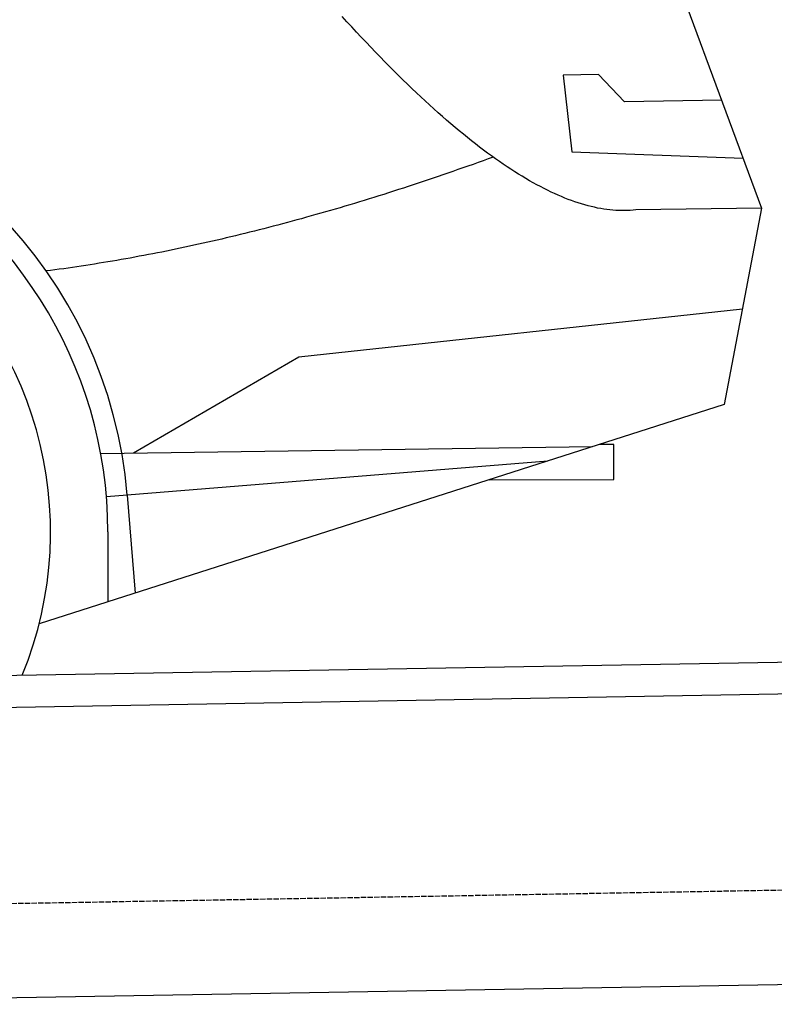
# Model space of a CAD drawing. Extents: x 562 to 7231, y 5917 to 11876.
# Tile 62 of 69: x 5082 to 5784, y 9735 to 10650. Entities that reach past the tile are written whole.
import ezdxf

# ---------------------------------------------------------------- set-up
doc = ezdxf.new("R2010")
doc.units = 0
doc.linetypes.add('GEN3', pattern=[6.25, 5, -1.25])
doc.layers.get('0').update_dxf_attribs({"linetype": 'CONTINUOUS'})
doc.layers.add('3', color=6, linetype='GEN3')
doc.layers.add('CAR', color=10, linetype='CONTINUOUS')

msp = doc.modelspace()

# ---------------------------------------------------------------- linework, layer by layer
for p, q in [((4651.048, 10033.011), (6015.84, 10056.834)), ((6011.364, 10026.751), (4656.57, 10003.103)), ((6241.042, 9760.719), (4741.27, 9734.54))]:
    msp.add_line(p, q)
at = {"layer": '3'}
msp.add_line((1175.278, 9760.296), (6230.452, 9848.534), dxfattribs=at)
at = {"layer": 'CAR'}
for p, q in [((5662.907, 10770.695), (5772.445, 10474.917)), ((5620.58, 10599.057), (5587.927, 10598.487)), ((5587.927, 10598.487), (5596.037, 10527.121)), ((5644.813, 10573.658), (5620.58, 10599.057)), ((5735.292, 10575.237), (5644.813, 10573.658)), ((5596.037, 10527.121), (5755.248, 10521.352)), ((5772.445, 10474.917), (5655.552, 10473.313)), ((5772.445, 10474.917), (5737.738, 10292.332)), ((5341.934, 10336.762), (5754.625, 10381.171)), ((5188.147, 10247.249), (5341.934, 10336.762)), ((5737.738, 10292.332), (5100.507, 10088.378)), ((5634.918, 10255.12), (5621.45, 10255.112)), ((5634.936, 10222.427), (5634.918, 10255.12)), ((5157.78, 10246.832), (5615.19, 10253.109)), ((5573.492, 10239.763), (5182.366, 10207.947)), ((5519.128, 10222.363), (5634.936, 10222.427)), ((5182.366, 10207.947), (5163.14, 10206.383)), ((5182.366, 10207.947), (5189.768, 10116.948)), ((5164.468, 10173.899), (5164.504, 10108.862))]:
    msp.add_line(p, q, dxfattribs=at)
for points in [[(5655.55, 10473.3, 0), (5652.96, 10473, 0), (5650.33, 10472.8, 0), (5647.69, 10472.7, 0), (5645.02, 10472.6, 0), (5642.32, 10472.6, 0), (5639.6, 10472.7, 0), (5636.85, 10472.8, 0), (5634.08, 10473, 0), (5631.28, 10473.3, 0), (5628.46, 10473.6, 0), (5625.61, 10474, 0), (5622.74, 10474.5, 0), (5619.84, 10475, 0), (5616.92, 10475.7, 0), (5613.97, 10476.3, 0), (5611, 10477.1, 0), (5608, 10477.9, 0), (5604.98, 10478.8, 0), (5601.93, 10479.8, 0), (5598.86, 10480.8, 0), (5595.76, 10481.9, 0), (5592.64, 10483, 0), (5589.49, 10484.3, 0), (5586.32, 10485.6, 0), (5583.12, 10487, 0), (5579.9, 10488.4, 0), (5576.65, 10489.9, 0), (5573.38, 10491.5, 0), (5570.08, 10493.1, 0), (5566.75, 10494.9, 0), (5563.41, 10496.6, 0), (5560.03, 10498.5, 0), (5556.63, 10500.4, 0), (5553.21, 10502.4, 0), (5549.76, 10504.5, 0), (5546.29, 10506.6, 0), (5542.79, 10508.8, 0), (5539.27, 10511.1, 0), (5535.72, 10513.4, 0), (5532.14, 10515.8, 0), (5528.54, 10518.3, 0), (5524.92, 10520.8, 0), (5521.27, 10523.4, 0), (5517.6, 10526.1, 0), (5513.9, 10528.9, 0), (5510.17, 10531.7, 0), (5506.42, 10534.6, 0), (5502.65, 10537.5, 0), (5498.85, 10540.5, 0), (5495.02, 10543.6, 0), (5491.18, 10546.8, 0), (5487.3, 10550, 0), (5483.4, 10553.3, 0), (5479.48, 10556.7, 0), (5475.53, 10560.1, 0), (5471.55, 10563.6, 0), (5467.55, 10567.2, 0), (5463.53, 10570.9, 0), (5459.48, 10574.6, 0), (5455.4, 10578.4, 0), (5451.3, 10582.2, 0), (5447.18, 10586.1, 0), (5443.03, 10590.1, 0), (5438.85, 10594.2, 0), (5434.65, 10598.3, 0), (5430.42, 10602.5, 0), (5426.17, 10606.8, 0), (5421.9, 10611.1, 0), (5417.6, 10615.5, 0), (5413.27, 10620, 0), (5408.92, 10624.5, 0), (5404.54, 10629.1, 0), (5400.14, 10633.8, 0), (5395.72, 10638.5, 0), (5391.27, 10643.4, 0), (5386.79, 10648.2, 0), (5382.29, 10653.2, 0)], [(5522.76, 10522.4, 0), (5518.06, 10520.7, 0), (5513.37, 10519, 0), (5508.69, 10517.3, 0), (5504.01, 10515.6, 0), (5499.34, 10514, 0), (5494.68, 10512.3, 0), (5490.02, 10510.7, 0), (5485.37, 10509.1, 0), (5480.73, 10507.5, 0), (5476.09, 10505.9, 0), (5471.46, 10504.3, 0), (5466.84, 10502.7, 0), (5462.23, 10501.2, 0), (5457.62, 10499.6, 0), (5453.02, 10498.1, 0), (5448.42, 10496.6, 0), (5443.83, 10495.1, 0), (5439.25, 10493.6, 0), (5434.68, 10492.1, 0), (5430.11, 10490.6, 0), (5425.55, 10489.2, 0), (5421, 10487.7, 0), (5416.45, 10486.3, 0), (5411.91, 10484.9, 0), (5407.38, 10483.5, 0), (5402.85, 10482.1, 0), (5398.33, 10480.7, 0), (5393.82, 10479.3, 0), (5389.31, 10478, 0), (5384.81, 10476.6, 0), (5380.32, 10475.3, 0), (5375.84, 10474, 0), (5371.36, 10472.7, 0), (5366.89, 10471.4, 0), (5362.42, 10470.1, 0), (5357.96, 10468.9, 0), (5353.51, 10467.6, 0), (5349.07, 10466.4, 0), (5344.63, 10465.1, 0), (5340.2, 10463.9, 0), (5335.78, 10462.7, 0), (5331.36, 10461.5, 0), (5326.95, 10460.3, 0), (5322.55, 10459.2, 0), (5318.15, 10458, 0), (5313.76, 10456.9, 0), (5309.38, 10455.8, 0), (5305, 10454.6, 0), (5300.64, 10453.5, 0), (5296.27, 10452.5, 0), (5291.92, 10451.4, 0), (5287.57, 10450.3, 0), (5283.23, 10449.3, 0), (5278.9, 10448.2, 0), (5274.57, 10447.2, 0), (5270.25, 10446.2, 0), (5265.93, 10445.2, 0), (5261.63, 10444.2, 0), (5257.33, 10443.2, 0), (5253.03, 10442.3, 0), (5248.75, 10441.3, 0), (5244.47, 10440.4, 0), (5240.19, 10439.4, 0), (5235.93, 10438.5, 0), (5231.67, 10437.6, 0), (5227.42, 10436.7, 0), (5223.17, 10435.9, 0), (5218.93, 10435, 0), (5214.7, 10434.1, 0), (5210.48, 10433.3, 0), (5206.26, 10432.5, 0), (5202.05, 10431.7, 0), (5197.84, 10430.9, 0), (5193.65, 10430.1, 0), (5189.45, 10429.3, 0), (5185.27, 10428.5, 0), (5181.09, 10427.8, 0), (5176.92, 10427.1, 0), (5172.76, 10426.3, 0), (5168.6, 10425.6, 0), (5164.46, 10424.9, 0), (5160.31, 10424.2, 0), (5156.18, 10423.6, 0), (5152.05, 10422.9, 0), (5147.93, 10422.3, 0), (5143.81, 10421.6, 0), (5139.7, 10421, 0), (5135.6, 10420.4, 0), (5131.51, 10419.8, 0), (5127.42, 10419.2, 0), (5123.34, 10418.6, 0), (5119.26, 10418.1, 0), (5115.2, 10417.5, 0), (5111.14, 10417, 0), (5107.08, 10416.5, 0)]]:
    msp.add_polyline3d(points, dxfattribs=at)
for radius, start, end in [(422.698, 4.650408, 165.21264), (403.409, 0.031542, 193.931162), (350, 337.649562, 206.402257)]:
    msp.add_arc((4761.06, 10173.676), radius, start, end, dxfattribs=at)

doc.saveas('drawing.dxf')
